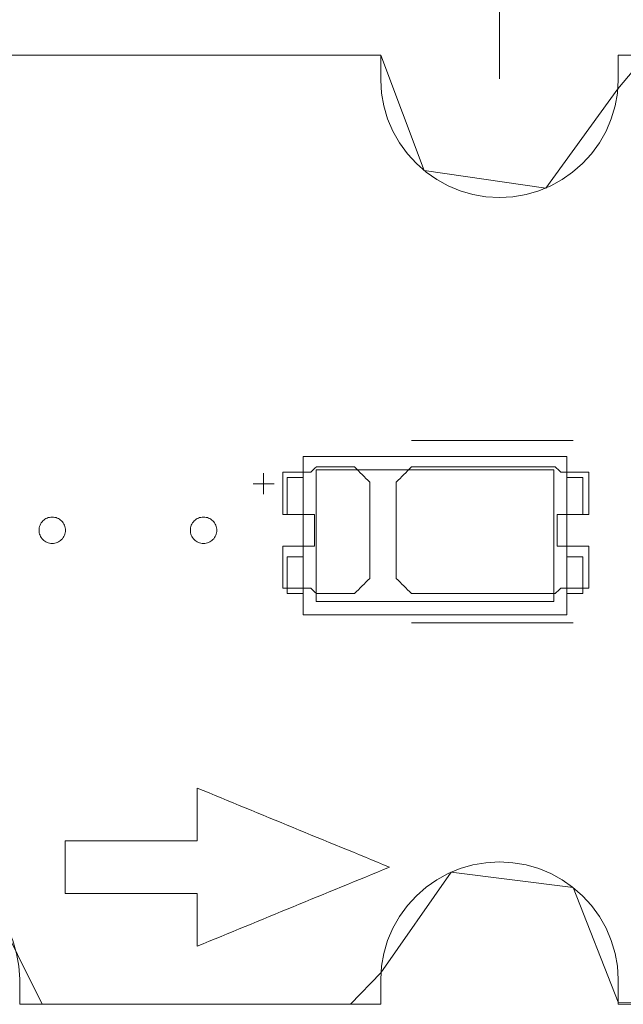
# Model space of a CAD drawing. Header units: inches. Extents: x -36 to 647, y 177 to 609.
# Tile 233 of 256: x 520 to 532, y 553 to 571. Entities that reach past the tile are written whole.
import ezdxf

# ---------------------------------------------------------------- set-up
doc = ezdxf.new("R2010")
doc.units = ezdxf.units.IN
doc.header["$MEASUREMENT"] = 0
doc.layers.add('1', color=7, linetype='Continuous')

# ---------------------------------------------------------------- blocks, each defined once
blk = doc.blocks.new('block 450')
at = {"layer": '1', "color": 155, "lineweight": 18, "true_color": 0x4c7299}
blk.add_lwpolyline([(530.96, 562.1), (530.96, 562.8)], dxfattribs=at)
blk = doc.blocks.new('block 451')
at = {"layer": '1', "color": 155, "lineweight": 18, "true_color": 0x4c7299}
blk.add_lwpolyline([(530.96, 562.8), (530.66, 562.8)], dxfattribs=at)
blk = doc.blocks.new('block 452')
at = {"layer": '1', "color": 155, "lineweight": 18, "true_color": 0x4c7299}
blk.add_lwpolyline([(530.66, 562.1), (530.96, 562.1)], dxfattribs=at)
blk = doc.blocks.new('block 453')
at = {"layer": '1', "color": 155, "lineweight": 18, "true_color": 0x4c7299}
blk.add_lwpolyline([(525.36, 562.1), (525.36, 562.8)], dxfattribs=at)
blk = doc.blocks.new('block 454')
at = {"layer": '1', "color": 155, "lineweight": 18, "true_color": 0x4c7299}
blk.add_lwpolyline([(525.66, 562.1), (525.36, 562.1)], dxfattribs=at)
blk = doc.blocks.new('block 572')
at = {"layer": '1', "color": 155, "lineweight": 18, "true_color": 0x4c7299}
blk.add_lwpolyline([(530.96, 560.6), (530.66, 560.6)], dxfattribs=at)
blk = doc.blocks.new('block 823')
at = {"layer": '1', "color": 155, "lineweight": 18, "true_color": 0x4c7299}
blk.add_lwpolyline([(545.672, 552.814), (531.631, 552.814)], dxfattribs=at)
blk = doc.blocks.new('block 824')
at = {"layer": '1', "color": 155, "lineweight": 18, "true_color": 0x4c7299}
blk.add_lwpolyline([(531.631, 570.812), (545.672, 570.812)], dxfattribs=at)
blk = doc.blocks.new('block 825')
at = {"layer": '1', "color": 155, "lineweight": 18, "true_color": 0x4c7299}
blk.add_lwpolyline([(395.567, 570.812), (527.131, 570.812)], dxfattribs=at)
blk = doc.blocks.new('block 836')
at = {"layer": '1', "color": 155, "lineweight": 18, "true_color": 0x4c7299}
blk.add_lwpolyline([(527.131, 552.814), (520.292, 552.814)], dxfattribs=at)
blk = doc.blocks.new('block 877')
at = {"layer": '1', "color": 155, "lineweight": 18, "true_color": 0x4c7299}
blk.add_lwpolyline([(530.66, 563.2), (525.66, 563.2)], dxfattribs=at)
blk = doc.blocks.new('block 936')
at = {"layer": '1', "color": 155, "lineweight": 18, "true_color": 0x4c7299}
blk.add_lwpolyline([(525.36, 560.6), (525.66, 560.6)], dxfattribs=at)
blk = doc.blocks.new('block 937')
at = {"layer": '1', "color": 155, "lineweight": 18, "true_color": 0x4c7299}
blk.add_lwpolyline([(530.66, 561.3), (530.96, 561.3)], dxfattribs=at)
blk = doc.blocks.new('block 938')
at = {"layer": '1', "color": 155, "lineweight": 18, "true_color": 0x4c7299}
blk.add_lwpolyline([(530.96, 561.3), (530.96, 560.6)], dxfattribs=at)
blk = doc.blocks.new('block 939')
at = {"layer": '1', "color": 155, "lineweight": 18, "true_color": 0x4c7299}
blk.add_lwpolyline([(525.36, 562.8), (525.66, 562.8)], dxfattribs=at)
blk = doc.blocks.new('block 940')
at = {"layer": '1', "color": 155, "lineweight": 18, "true_color": 0x4c7299}
blk.add_lwpolyline([(525.36, 561.3), (525.36, 560.6)], dxfattribs=at)
blk = doc.blocks.new('block 941')
at = {"layer": '1', "color": 155, "lineweight": 18, "true_color": 0x4c7299}
blk.add_lwpolyline([(525.66, 561.3), (525.36, 561.3)], dxfattribs=at)
blk = doc.blocks.new('block 994')
at = {"layer": '1', "color": 155, "lineweight": 18, "true_color": 0x4c7299}
blk.add_lwpolyline([(530.41, 560.45), (525.91, 560.45)], dxfattribs=at)
blk = doc.blocks.new('block 995')
at = {"layer": '1', "color": 155, "lineweight": 18, "true_color": 0x4c7299}
blk.add_lwpolyline([(530.41, 562.95), (530.41, 560.45)], dxfattribs=at)
blk = doc.blocks.new('block 996')
at = {"layer": '1', "color": 155, "lineweight": 18, "true_color": 0x4c7299}
blk.add_lwpolyline([(525.91, 562.95), (530.41, 562.95)], dxfattribs=at)
blk = doc.blocks.new('block 997')
at = {"layer": '1', "color": 155, "lineweight": 18, "true_color": 0x4c7299}
blk.add_lwpolyline([(525.66, 563.2), (525.66, 560.2)], dxfattribs=at)
blk = doc.blocks.new('block 998')
at = {"layer": '1', "color": 155, "lineweight": 18, "true_color": 0x4c7299}
blk.add_lwpolyline([(525.66, 560.2), (530.66, 560.2)], dxfattribs=at)
blk = doc.blocks.new('block 999')
at = {"layer": '1', "color": 155, "lineweight": 18, "true_color": 0x4c7299}
blk.add_lwpolyline([(530.66, 560.2), (530.66, 563.2)], dxfattribs=at)
blk = doc.blocks.new('block 1000')
at = {"layer": '1', "color": 155, "lineweight": 18, "true_color": 0x4c7299}
blk.add_lwpolyline([(525.91, 560.45), (525.91, 562.95)], dxfattribs=at)
blk = doc.blocks.new('block 1716')
at = {"layer": '1', "color": 18, "lineweight": 13, "true_color": 0x4c0000}
blk.add_lwpolyline([(531.631, 570.812), (545.672, 570.812)], dxfattribs=at)
blk = doc.blocks.new('block 1734')
at = {"layer": '1', "color": 18, "lineweight": 13, "true_color": 0x4c0000}
blk.add_lwpolyline([(527.131, 552.814), (520.292, 552.814)], dxfattribs=at)
blk = doc.blocks.new('block 1740')
at = {"layer": '1', "color": 18, "lineweight": 13, "true_color": 0x4c0000}
blk.add_lwpolyline([(545.672, 552.814), (531.631, 552.814)], dxfattribs=at)
blk = doc.blocks.new('block 1747')
at = {"layer": '1', "color": 18, "lineweight": 13, "true_color": 0x4c0000}
blk.add_lwpolyline([(530.775, 560.049), (527.714, 560.049)], dxfattribs=at)
blk = doc.blocks.new('block 1748')
at = {"layer": '1', "color": 18, "lineweight": 13, "true_color": 0x4c0000}
blk.add_lwpolyline([(527.131, 552.814), (520.292, 552.814)], dxfattribs=at)
blk = doc.blocks.new('block 1750')
at = {"layer": '1', "color": 18, "lineweight": 13, "true_color": 0x4c0000}
blk.add_lwpolyline([(530.775, 560.049), (527.714, 560.049)], dxfattribs=at)
blk = doc.blocks.new('block 1768')
at = {"layer": '1', "color": 18, "lineweight": 13, "true_color": 0x4c0000}
blk.add_lwpolyline([(545.672, 552.814), (531.631, 552.814)], dxfattribs=at)
blk = doc.blocks.new('block 1846')
at = {"layer": '1', "color": 18, "lineweight": 13, "true_color": 0x4c0000}
blk.add_lwpolyline([(395.567, 570.812), (527.131, 570.812)], dxfattribs=at)
blk = doc.blocks.new('block 1847')
at = {"layer": '1', "color": 18, "lineweight": 13, "true_color": 0x4c0000}
blk.add_lwpolyline([(395.567, 570.812), (527.131, 570.812)], dxfattribs=at)
blk = doc.blocks.new('block 1851')
at = {"layer": '1', "color": 18, "lineweight": 13, "true_color": 0x4c0000}
blk.add_lwpolyline([(524.715, 562.683), (525.115, 562.683)], dxfattribs=at)
blk = doc.blocks.new('block 1884')
at = {"layer": '1', "color": 18, "lineweight": 13, "true_color": 0x4c0000}
blk.add_lwpolyline([(524.715, 562.683), (525.115, 562.683)], dxfattribs=at)
blk = doc.blocks.new('block 1890')
at = {"layer": '1', "color": 18, "lineweight": 13, "true_color": 0x4c0000}
blk.add_lwpolyline([(530.775, 563.502), (527.714, 563.502)], dxfattribs=at)
blk = doc.blocks.new('block 1893')
at = {"layer": '1', "color": 18, "lineweight": 13, "true_color": 0x4c0000}
blk.add_lwpolyline([(524.914, 562.484), (524.914, 562.884)], dxfattribs=at)
blk = doc.blocks.new('block 1902')
at = {"layer": '1', "color": 18, "lineweight": 13, "true_color": 0x4c0000}
blk.add_lwpolyline([(524.914, 562.484), (524.914, 562.884)], dxfattribs=at)
blk = doc.blocks.new('block 1907')
at = {"layer": '1', "color": 18, "lineweight": 13, "true_color": 0x4c0000}
blk.add_lwpolyline([(530.775, 563.502), (527.714, 563.502)], dxfattribs=at)
blk = doc.blocks.new('block 1992')
at = {"layer": '1', "color": 18, "lineweight": 13, "true_color": 0x4c0000}
blk.add_lwpolyline([(531.631, 570.812), (545.672, 570.812)], dxfattribs=at)
blk = doc.blocks.new('block 6710')
at = {"layer": '1', "color": 18, "lineweight": 13, "true_color": 0x4c0000}
blk.add_lwpolyline([(531.631, 570.812), (531.631, 570.334), (531.615, 570.092), (531.571, 569.847), (531.5, 569.605), (531.401, 569.37), (531.275, 569.147), (531.125, 568.94), (530.954, 568.754), (530.767, 568.59), (530.567, 568.45), (530.355, 568.334), (530.128, 568.24), (529.887, 568.17), (529.636, 568.127), (529.381, 568.112), (529.126, 568.127), (528.875, 568.17), (528.634, 568.24), (528.407, 568.334), (528.195, 568.45), (527.995, 568.59), (527.808, 568.754), (527.637, 568.94), (527.487, 569.147), (527.362, 569.37), (527.262, 569.605), (527.191, 569.847), (527.147, 570.092), (527.131, 570.334), (527.131, 570.812)], dxfattribs=at)
blk = doc.blocks.new('block 6713')
at = {"layer": '1', "color": 18, "lineweight": 13, "true_color": 0x4c0000}
blk.add_lwpolyline([(515.792, 552.814), (515.793, 553.292), (515.809, 553.534), (515.852, 553.779), (515.924, 554.021), (516.023, 554.256), (516.149, 554.479), (516.299, 554.685), (516.469, 554.872), (516.657, 555.036), (516.857, 555.176), (517.068, 555.292), (517.295, 555.386), (517.536, 555.456), (517.787, 555.499), (518.042, 555.514), (518.298, 555.499), (518.548, 555.456), (518.789, 555.386), (519.017, 555.292), (519.228, 555.176), (519.428, 555.036), (519.616, 554.872), (519.786, 554.685), (519.936, 554.479), (520.062, 554.256), (520.161, 554.021), (520.233, 553.779), (520.276, 553.534), (520.292, 553.292), (520.292, 552.814)], dxfattribs=at)
blk = doc.blocks.new('block 6715')
at = {"layer": '1', "color": 155, "lineweight": 18, "true_color": 0x4c7299}
blk.add_lwpolyline([(520.292, 552.814), (520.292, 553.292), (520.276, 553.534), (520.233, 553.779), (520.161, 554.021), (520.062, 554.256), (519.936, 554.479), (519.786, 554.685), (519.616, 554.872), (519.428, 555.036), (519.228, 555.176), (519.017, 555.292), (518.789, 555.386), (518.548, 555.456), (518.298, 555.499), (518.042, 555.514), (517.787, 555.499), (517.536, 555.456), (517.295, 555.386), (517.068, 555.292), (516.857, 555.176), (516.657, 555.036), (516.469, 554.872), (516.299, 554.685), (516.149, 554.479), (516.023, 554.256), (515.924, 554.021), (515.852, 553.779), (515.809, 553.534), (515.793, 553.292), (515.792, 552.814)], dxfattribs=at)
blk = doc.blocks.new('block 6716')
at = {"layer": '1', "color": 155, "lineweight": 18, "true_color": 0x4c7299}
blk.add_lwpolyline([(531.631, 552.814), (531.631, 553.292), (531.615, 553.534), (531.571, 553.779), (531.5, 554.021), (531.401, 554.256), (531.275, 554.479), (531.125, 554.685), (530.954, 554.872), (530.767, 555.036), (530.567, 555.176), (530.355, 555.292), (530.128, 555.386), (529.887, 555.456), (529.636, 555.499), (529.381, 555.514), (529.126, 555.499), (528.875, 555.456), (528.634, 555.386), (528.407, 555.292), (528.195, 555.176), (527.995, 555.036), (527.808, 554.872), (527.637, 554.685), (527.487, 554.479), (527.362, 554.256), (527.262, 554.021), (527.191, 553.779), (527.147, 553.534), (527.131, 553.292), (527.131, 552.814)], dxfattribs=at)
blk = doc.blocks.new('block 6717')
at = {"layer": '1', "color": 155, "lineweight": 18, "true_color": 0x4c7299}
blk.add_lwpolyline([(527.131, 570.812), (527.131, 570.334), (527.147, 570.092), (527.191, 569.847), (527.262, 569.605), (527.362, 569.37), (527.487, 569.147), (527.637, 568.94), (527.808, 568.754), (527.995, 568.59), (528.195, 568.45), (528.407, 568.334), (528.634, 568.24), (528.875, 568.17), (529.126, 568.127), (529.381, 568.112), (529.636, 568.127), (529.887, 568.17), (530.128, 568.24), (530.355, 568.334), (530.567, 568.45), (530.767, 568.59), (530.954, 568.754), (531.125, 568.94), (531.275, 569.147), (531.401, 569.37), (531.5, 569.605), (531.571, 569.847), (531.615, 570.092), (531.631, 570.334), (531.631, 570.812)], dxfattribs=at)
blk = doc.blocks.new('block 6740')
at = {"layer": '1', "color": 18, "lineweight": 13, "true_color": 0x4c0000}
blk.add_lwpolyline([(520.118, 570.812), (524.793, 570.812), (527.131, 570.812), (527.953, 568.624), (530.257, 568.29), (531.623, 570.174), (532.163, 570.812), (533.332, 570.812), (535.67, 570.812), (545.021, 570.812), (545.672, 570.294), (545.672, 569.125), (545.672, 566.787), (545.672, 562.112), (545.619, 552.814), (536.267, 552.814), (531.631, 552.853), (530.778, 555.028), (528.468, 555.32), (527.136, 553.412), (526.559, 552.814), (525.391, 552.814), (520.715, 552.814), (519.784, 554.688)], dxfattribs=at)
blk = doc.blocks.new('block 6743')
at = {"layer": '1', "color": 18, "lineweight": 13, "true_color": 0x4c0000}
blk.add_open_spline([(526.635, 563.002), (526.732, 562.906), (526.828, 562.81), (526.925, 562.714), (526.925, 562.106), (526.925, 561.498), (526.925, 560.89), (526.828, 560.794), (526.732, 560.698), (526.635, 560.602), (526.394, 560.602), (526.153, 560.602), (525.912, 560.602), (525.876, 560.635), (525.841, 560.668), (525.805, 560.702), (525.628, 560.702), (525.452, 560.702), (525.275, 560.702), (525.275, 560.968), (525.275, 561.235), (525.275, 561.502), (525.475, 561.502), (525.675, 561.502), (525.875, 561.502), (525.875, 561.702), (525.875, 561.902), (525.875, 562.102), (525.675, 562.102), (525.475, 562.102), (525.275, 562.102), (525.275, 562.368), (525.275, 562.635), (525.275, 562.902), (525.452, 562.902), (525.628, 562.902), (525.805, 562.902), (525.841, 562.935), (525.876, 562.968), (525.912, 563.002), (526.153, 563.002), (526.394, 563.002), (526.635, 563.002)], degree=3, knots=[0, 0, 0, 0, 1, 1, 1, 2, 2, 2, 3, 3, 3, 4, 4, 4, 5, 5, 5, 6, 6, 6, 7, 7, 7, 8, 8, 8, 9, 9, 9, 10, 10, 10, 11, 11, 11, 12, 12, 12, 13, 13, 13, 14, 14, 14, 14], dxfattribs=at)
blk = doc.blocks.new('block 6853')
at = {"layer": '1', "color": 18, "lineweight": 13, "true_color": 0x4c0000}
blk.add_open_spline([(531.075, 562.102), (531.075, 562.368), (531.075, 562.635), (531.075, 562.902), (530.898, 562.902), (530.721, 562.902), (530.545, 562.902), (530.509, 562.935), (530.473, 562.968), (530.437, 563.002), (529.53, 563.002), (528.622, 563.002), (527.714, 563.002), (527.618, 562.906), (527.521, 562.81), (527.425, 562.714), (527.425, 562.106), (527.425, 561.498), (527.425, 560.89), (527.521, 560.794), (527.618, 560.698), (527.714, 560.602), (528.622, 560.602), (529.53, 560.602), (530.437, 560.602), (530.473, 560.635), (530.509, 560.668), (530.545, 560.702), (530.721, 560.702), (530.898, 560.702), (531.075, 560.702), (531.075, 560.968), (531.075, 561.235), (531.075, 561.502), (530.875, 561.502), (530.675, 561.502), (530.475, 561.502), (530.475, 561.702), (530.475, 561.902), (530.475, 562.102), (530.675, 562.102), (530.875, 562.102), (531.075, 562.102)], degree=3, knots=[0, 0, 0, 0, 1, 1, 1, 2, 2, 2, 3, 3, 3, 4, 4, 4, 5, 5, 5, 6, 6, 6, 7, 7, 7, 8, 8, 8, 9, 9, 9, 10, 10, 10, 11, 11, 11, 12, 12, 12, 13, 13, 13, 14, 14, 14, 14], dxfattribs=at)
blk = doc.blocks.new('block 6892')
at = {"layer": '1', "color": 18, "lineweight": 13, "true_color": 0x4c0000}
blk.add_open_spline([(526.635, 563.002), (526.732, 562.906), (526.828, 562.81), (526.925, 562.714), (526.925, 562.106), (526.925, 561.498), (526.925, 560.89), (526.828, 560.794), (526.732, 560.698), (526.635, 560.602), (526.394, 560.602), (526.153, 560.602), (525.912, 560.602), (525.876, 560.635), (525.841, 560.668), (525.805, 560.702), (525.628, 560.702), (525.452, 560.702), (525.275, 560.702), (525.275, 560.968), (525.275, 561.235), (525.275, 561.502), (525.475, 561.502), (525.675, 561.502), (525.875, 561.502), (525.875, 561.702), (525.875, 561.902), (525.875, 562.102), (525.675, 562.102), (525.475, 562.102), (525.275, 562.102), (525.275, 562.368), (525.275, 562.635), (525.275, 562.902), (525.452, 562.902), (525.628, 562.902), (525.805, 562.902), (525.841, 562.935), (525.876, 562.968), (525.912, 563.002), (526.153, 563.002), (526.394, 563.002), (526.635, 563.002)], degree=3, knots=[0, 0, 0, 0, 1, 1, 1, 2, 2, 2, 3, 3, 3, 4, 4, 4, 5, 5, 5, 6, 6, 6, 7, 7, 7, 8, 8, 8, 9, 9, 9, 10, 10, 10, 11, 11, 11, 12, 12, 12, 13, 13, 13, 14, 14, 14, 14], dxfattribs=at)
blk = doc.blocks.new('block 6925')
at = {"layer": '1', "color": 18, "lineweight": 13, "true_color": 0x4c0000}
blk.add_open_spline([(526.635, 563.002), (526.732, 562.906), (526.828, 562.81), (526.925, 562.714), (526.925, 562.106), (526.925, 561.498), (526.925, 560.89), (526.828, 560.794), (526.732, 560.698), (526.635, 560.602), (526.394, 560.602), (526.153, 560.602), (525.912, 560.602), (525.876, 560.635), (525.841, 560.668), (525.805, 560.702), (525.628, 560.702), (525.452, 560.702), (525.275, 560.702), (525.275, 560.968), (525.275, 561.235), (525.275, 561.502), (525.475, 561.502), (525.675, 561.502), (525.875, 561.502), (525.875, 561.702), (525.875, 561.902), (525.875, 562.102), (525.675, 562.102), (525.475, 562.102), (525.275, 562.102), (525.275, 562.368), (525.275, 562.635), (525.275, 562.902), (525.452, 562.902), (525.628, 562.902), (525.805, 562.902), (525.841, 562.935), (525.876, 562.968), (525.912, 563.002), (526.153, 563.002), (526.394, 563.002), (526.635, 563.002)], degree=3, knots=[0, 0, 0, 0, 1, 1, 1, 2, 2, 2, 3, 3, 3, 4, 4, 4, 5, 5, 5, 6, 6, 6, 7, 7, 7, 8, 8, 8, 9, 9, 9, 10, 10, 10, 11, 11, 11, 12, 12, 12, 13, 13, 13, 14, 14, 14, 14], dxfattribs=at)
blk = doc.blocks.new('block 6960')
at = {"layer": '1', "color": 18, "lineweight": 13, "true_color": 0x4c0000}
blk.add_open_spline([(531.075, 562.102), (531.075, 562.368), (531.075, 562.635), (531.075, 562.902), (530.898, 562.902), (530.721, 562.902), (530.545, 562.902), (530.509, 562.935), (530.473, 562.968), (530.437, 563.002), (529.53, 563.002), (528.622, 563.002), (527.714, 563.002), (527.618, 562.906), (527.521, 562.81), (527.425, 562.714), (527.425, 562.106), (527.425, 561.498), (527.425, 560.89), (527.521, 560.794), (527.618, 560.698), (527.714, 560.602), (528.622, 560.602), (529.53, 560.602), (530.437, 560.602), (530.473, 560.635), (530.509, 560.668), (530.545, 560.702), (530.721, 560.702), (530.898, 560.702), (531.075, 560.702), (531.075, 560.968), (531.075, 561.235), (531.075, 561.502), (530.875, 561.502), (530.675, 561.502), (530.475, 561.502), (530.475, 561.702), (530.475, 561.902), (530.475, 562.102), (530.675, 562.102), (530.875, 562.102), (531.075, 562.102)], degree=3, knots=[0, 0, 0, 0, 1, 1, 1, 2, 2, 2, 3, 3, 3, 4, 4, 4, 5, 5, 5, 6, 6, 6, 7, 7, 7, 8, 8, 8, 9, 9, 9, 10, 10, 10, 11, 11, 11, 12, 12, 12, 13, 13, 13, 14, 14, 14, 14], dxfattribs=at)
blk = doc.blocks.new('block 6965')
at = {"layer": '1', "color": 18, "lineweight": 13, "true_color": 0x4c0000}
blk.add_open_spline([(526.635, 563.002), (526.732, 562.906), (526.828, 562.81), (526.925, 562.714), (526.925, 562.106), (526.925, 561.498), (526.925, 560.89), (526.828, 560.794), (526.732, 560.698), (526.635, 560.602), (526.394, 560.602), (526.153, 560.602), (525.912, 560.602), (525.876, 560.635), (525.841, 560.668), (525.805, 560.702), (525.628, 560.702), (525.452, 560.702), (525.275, 560.702), (525.275, 560.968), (525.275, 561.235), (525.275, 561.502), (525.475, 561.502), (525.675, 561.502), (525.875, 561.502), (525.875, 561.702), (525.875, 561.902), (525.875, 562.102), (525.675, 562.102), (525.475, 562.102), (525.275, 562.102), (525.275, 562.368), (525.275, 562.635), (525.275, 562.902), (525.452, 562.902), (525.628, 562.902), (525.805, 562.902), (525.841, 562.935), (525.876, 562.968), (525.912, 563.002), (526.153, 563.002), (526.394, 563.002), (526.635, 563.002)], degree=3, knots=[0, 0, 0, 0, 1, 1, 1, 2, 2, 2, 3, 3, 3, 4, 4, 4, 5, 5, 5, 6, 6, 6, 7, 7, 7, 8, 8, 8, 9, 9, 9, 10, 10, 10, 11, 11, 11, 12, 12, 12, 13, 13, 13, 14, 14, 14, 14], dxfattribs=at)
blk = doc.blocks.new('block 7051')
at = {"layer": '1', "color": 18, "lineweight": 13, "true_color": 0x4c0000}
blk.add_open_spline([(531.075, 562.102), (531.075, 562.368), (531.075, 562.635), (531.075, 562.902), (530.898, 562.902), (530.721, 562.902), (530.545, 562.902), (530.509, 562.935), (530.473, 562.968), (530.437, 563.002), (529.53, 563.002), (528.622, 563.002), (527.714, 563.002), (527.618, 562.906), (527.521, 562.81), (527.425, 562.714), (527.425, 562.106), (527.425, 561.498), (527.425, 560.89), (527.521, 560.794), (527.618, 560.698), (527.714, 560.602), (528.622, 560.602), (529.53, 560.602), (530.437, 560.602), (530.473, 560.635), (530.509, 560.668), (530.545, 560.702), (530.721, 560.702), (530.898, 560.702), (531.075, 560.702), (531.075, 560.968), (531.075, 561.235), (531.075, 561.502), (530.875, 561.502), (530.675, 561.502), (530.475, 561.502), (530.475, 561.702), (530.475, 561.902), (530.475, 562.102), (530.675, 562.102), (530.875, 562.102), (531.075, 562.102)], degree=3, knots=[0, 0, 0, 0, 1, 1, 1, 2, 2, 2, 3, 3, 3, 4, 4, 4, 5, 5, 5, 6, 6, 6, 7, 7, 7, 8, 8, 8, 9, 9, 9, 10, 10, 10, 11, 11, 11, 12, 12, 12, 13, 13, 13, 14, 14, 14, 14], dxfattribs=at)
blk = doc.blocks.new('block 7115')
at = {"layer": '1', "color": 18, "lineweight": 13, "true_color": 0x4c0000}
blk.add_open_spline([(531.075, 562.102), (531.075, 562.368), (531.075, 562.635), (531.075, 562.902), (530.898, 562.902), (530.721, 562.902), (530.545, 562.902), (530.509, 562.935), (530.473, 562.968), (530.437, 563.002), (529.53, 563.002), (528.622, 563.002), (527.714, 563.002), (527.618, 562.906), (527.521, 562.81), (527.425, 562.714), (527.425, 562.106), (527.425, 561.498), (527.425, 560.89), (527.521, 560.794), (527.618, 560.698), (527.714, 560.602), (528.622, 560.602), (529.53, 560.602), (530.437, 560.602), (530.473, 560.635), (530.509, 560.668), (530.545, 560.702), (530.721, 560.702), (530.898, 560.702), (531.075, 560.702), (531.075, 560.968), (531.075, 561.235), (531.075, 561.502), (530.875, 561.502), (530.675, 561.502), (530.475, 561.502), (530.475, 561.702), (530.475, 561.902), (530.475, 562.102), (530.675, 562.102), (530.875, 562.102), (531.075, 562.102)], degree=3, knots=[0, 0, 0, 0, 1, 1, 1, 2, 2, 2, 3, 3, 3, 4, 4, 4, 5, 5, 5, 6, 6, 6, 7, 7, 7, 8, 8, 8, 9, 9, 9, 10, 10, 10, 11, 11, 11, 12, 12, 12, 13, 13, 13, 14, 14, 14, 14], dxfattribs=at)
blk = doc.blocks.new('block 7124')
at = {"layer": '1', "color": 18, "lineweight": 13, "true_color": 0x4c0000}
blk.add_lwpolyline([(520.118, 570.812), (524.793, 570.812), (527.131, 570.812), (527.953, 568.624), (530.257, 568.29), (531.623, 570.174), (532.163, 570.812), (533.332, 570.812), (535.67, 570.812), (545.021, 570.812), (545.672, 570.294), (545.672, 569.125), (545.672, 566.787), (545.672, 562.112), (545.619, 552.814), (536.267, 552.814), (531.631, 552.853), (530.778, 555.028), (528.468, 555.32), (527.136, 553.412), (526.559, 552.814), (525.391, 552.814), (520.715, 552.814), (519.784, 554.688)], dxfattribs=at)
blk = doc.blocks.new('block 7136')
at = {"layer": '1', "color": 18, "lineweight": 13, "true_color": 0x4c0000}
blk.add_lwpolyline([(515.792, 552.814), (515.793, 553.292), (515.809, 553.534), (515.852, 553.779), (515.924, 554.021), (516.023, 554.256), (516.149, 554.479), (516.299, 554.685), (516.469, 554.872), (516.657, 555.036), (516.857, 555.176), (517.068, 555.292), (517.295, 555.386), (517.536, 555.456), (517.787, 555.499), (518.042, 555.514), (518.298, 555.499), (518.548, 555.456), (518.789, 555.386), (519.017, 555.292), (519.228, 555.176), (519.428, 555.036), (519.616, 554.872), (519.786, 554.685), (519.936, 554.479), (520.062, 554.256), (520.161, 554.021), (520.233, 553.779), (520.276, 553.534), (520.292, 553.292), (520.292, 552.814)], dxfattribs=at)
blk = doc.blocks.new('block 7145')
at = {"layer": '1', "color": 18, "lineweight": 13, "true_color": 0x4c0000}
blk.add_lwpolyline([(531.631, 552.814), (531.631, 553.292), (531.615, 553.534), (531.571, 553.779), (531.5, 554.021), (531.401, 554.256), (531.275, 554.479), (531.125, 554.685), (530.954, 554.872), (530.767, 555.036), (530.567, 555.176), (530.355, 555.292), (530.128, 555.386), (529.887, 555.456), (529.636, 555.499), (529.381, 555.514), (529.126, 555.499), (528.875, 555.456), (528.634, 555.386), (528.407, 555.292), (528.195, 555.176), (527.995, 555.036), (527.808, 554.872), (527.637, 554.685), (527.487, 554.479), (527.362, 554.256), (527.262, 554.021), (527.191, 553.779), (527.147, 553.534), (527.131, 553.292), (527.131, 552.814)], dxfattribs=at)
blk = doc.blocks.new('block 7176')
at = {"layer": '1', "color": 18, "lineweight": 13, "true_color": 0x4c0000}
blk.add_open_spline([(521.152, 555.914), (521.986, 555.914), (522.819, 555.914), (523.652, 555.914), (523.652, 556.247), (523.652, 556.58), (523.652, 556.914), (524.867, 556.414), (526.082, 555.914), (527.297, 555.414), (526.082, 554.914), (524.867, 554.414), (523.652, 553.914), (523.652, 554.247), (523.652, 554.58), (523.652, 554.914), (522.819, 554.914), (521.986, 554.914), (521.152, 554.914), (521.152, 555.247), (521.152, 555.58), (521.152, 555.914)], degree=3, knots=[0, 0, 0, 0, 1, 1, 1, 2, 2, 2, 3, 3, 3, 4, 4, 4, 5, 5, 5, 6, 6, 6, 7, 7, 7, 7], dxfattribs=at)
blk = doc.blocks.new('block 7202')
at = {"layer": '1', "color": 18, "lineweight": 13, "true_color": 0x4c0000}
blk.add_open_spline([(521.152, 555.914), (521.986, 555.914), (522.819, 555.914), (523.652, 555.914), (523.652, 556.247), (523.652, 556.58), (523.652, 556.914), (524.867, 556.414), (526.082, 555.914), (527.297, 555.414), (526.082, 554.914), (524.867, 554.414), (523.652, 553.914), (523.652, 554.247), (523.652, 554.58), (523.652, 554.914), (522.819, 554.914), (521.986, 554.914), (521.152, 554.914), (521.152, 555.247), (521.152, 555.58), (521.152, 555.914)], degree=3, knots=[0, 0, 0, 0, 1, 1, 1, 2, 2, 2, 3, 3, 3, 4, 4, 4, 5, 5, 5, 6, 6, 6, 7, 7, 7, 7], dxfattribs=at)
blk = doc.blocks.new('block 7210')
at = {"layer": '1', "color": 18, "lineweight": 13, "true_color": 0x4c0000}
blk.add_lwpolyline([(531.631, 552.814), (531.631, 553.292), (531.615, 553.534), (531.571, 553.779), (531.5, 554.021), (531.401, 554.256), (531.275, 554.479), (531.125, 554.685), (530.954, 554.872), (530.767, 555.036), (530.567, 555.176), (530.355, 555.292), (530.128, 555.386), (529.887, 555.456), (529.636, 555.499), (529.381, 555.514), (529.126, 555.499), (528.875, 555.456), (528.634, 555.386), (528.407, 555.292), (528.195, 555.176), (527.995, 555.036), (527.808, 554.872), (527.637, 554.685), (527.487, 554.479), (527.362, 554.256), (527.262, 554.021), (527.191, 553.779), (527.147, 553.534), (527.131, 553.292), (527.131, 552.814)], dxfattribs=at)
blk = doc.blocks.new('block 7301')
at = {"layer": '1', "color": 18, "lineweight": 13, "true_color": 0x4c0000}
blk.add_lwpolyline([(520.658, 561.802), (520.659, 561.825), (520.663, 561.849), (520.668, 561.873), (520.677, 561.897), (520.687, 561.919), (520.7, 561.941), (520.715, 561.961), (520.732, 561.979), (520.75, 561.996), (520.77, 562.01), (520.79, 562.022), (520.811, 562.032), (520.834, 562.041), (520.858, 562.047), (520.883, 562.051), (520.908, 562.052), (520.933, 562.051), (520.958, 562.047), (520.982, 562.041), (521.005, 562.032), (521.026, 562.022), (521.047, 562.01), (521.066, 561.996), (521.084, 561.979), (521.101, 561.961), (521.116, 561.941), (521.129, 561.919), (521.139, 561.897), (521.148, 561.873), (521.154, 561.849), (521.157, 561.825), (521.158, 561.802), (521.157, 561.778), (521.154, 561.754), (521.148, 561.73), (521.139, 561.707), (521.129, 561.684), (521.116, 561.662), (521.101, 561.642), (521.084, 561.624), (521.066, 561.608), (521.047, 561.593), (521.026, 561.581), (521.005, 561.571), (520.982, 561.563), (520.958, 561.557), (520.933, 561.553), (520.908, 561.552), (520.883, 561.553), (520.858, 561.557), (520.834, 561.563), (520.811, 561.571), (520.79, 561.581), (520.77, 561.593), (520.75, 561.608), (520.732, 561.624), (520.715, 561.642), (520.7, 561.662), (520.687, 561.684), (520.677, 561.707), (520.668, 561.73), (520.663, 561.754), (520.659, 561.778), (520.658, 561.802)], dxfattribs=at)
blk = doc.blocks.new('block 7306')
at = {"layer": '1', "color": 18, "lineweight": 13, "true_color": 0x4c0000}
blk.add_lwpolyline([(523.525, 561.802), (523.526, 561.825), (523.529, 561.849), (523.535, 561.873), (523.543, 561.897), (523.554, 561.919), (523.567, 561.941), (523.582, 561.961), (523.599, 561.979), (523.617, 561.996), (523.636, 562.01), (523.657, 562.022), (523.678, 562.032), (523.701, 562.041), (523.725, 562.047), (523.75, 562.051), (523.775, 562.052), (523.8, 562.051), (523.825, 562.047), (523.848, 562.041), (523.871, 562.032), (523.893, 562.022), (523.913, 562.01), (523.933, 561.996), (523.951, 561.979), (523.968, 561.961), (523.983, 561.941), (523.995, 561.919), (524.006, 561.897), (524.014, 561.873), (524.02, 561.849), (524.024, 561.825), (524.025, 561.802), (524.024, 561.778), (524.02, 561.754), (524.014, 561.73), (524.006, 561.707), (523.995, 561.684), (523.983, 561.662), (523.968, 561.642), (523.951, 561.624), (523.933, 561.608), (523.913, 561.593), (523.893, 561.581), (523.871, 561.571), (523.848, 561.563), (523.825, 561.557), (523.8, 561.553), (523.775, 561.552), (523.75, 561.553), (523.725, 561.557), (523.701, 561.563), (523.678, 561.571), (523.657, 561.581), (523.636, 561.593), (523.617, 561.608), (523.599, 561.624), (523.582, 561.642), (523.567, 561.662), (523.554, 561.684), (523.543, 561.707), (523.535, 561.73), (523.529, 561.754), (523.526, 561.778), (523.525, 561.802)], dxfattribs=at)
blk = doc.blocks.new('block 7313')
at = {"layer": '1', "color": 18, "lineweight": 13, "true_color": 0x4c0000}
blk.add_lwpolyline([(520.658, 561.802), (520.659, 561.825), (520.663, 561.849), (520.668, 561.873), (520.677, 561.897), (520.687, 561.919), (520.7, 561.941), (520.715, 561.961), (520.732, 561.979), (520.75, 561.996), (520.77, 562.01), (520.79, 562.022), (520.811, 562.032), (520.834, 562.041), (520.858, 562.047), (520.883, 562.051), (520.908, 562.052), (520.933, 562.051), (520.958, 562.047), (520.982, 562.041), (521.005, 562.032), (521.026, 562.022), (521.047, 562.01), (521.066, 561.996), (521.084, 561.979), (521.101, 561.961), (521.116, 561.941), (521.129, 561.919), (521.139, 561.897), (521.148, 561.873), (521.154, 561.849), (521.157, 561.825), (521.158, 561.802), (521.157, 561.778), (521.154, 561.754), (521.148, 561.73), (521.139, 561.707), (521.129, 561.684), (521.116, 561.662), (521.101, 561.642), (521.084, 561.624), (521.066, 561.608), (521.047, 561.593), (521.026, 561.581), (521.005, 561.571), (520.982, 561.563), (520.958, 561.557), (520.933, 561.553), (520.908, 561.552), (520.883, 561.553), (520.858, 561.557), (520.834, 561.563), (520.811, 561.571), (520.79, 561.581), (520.77, 561.593), (520.75, 561.608), (520.732, 561.624), (520.715, 561.642), (520.7, 561.662), (520.687, 561.684), (520.677, 561.707), (520.668, 561.73), (520.663, 561.754), (520.659, 561.778), (520.658, 561.802)], dxfattribs=at)
blk = doc.blocks.new('block 7328')
at = {"layer": '1', "color": 18, "lineweight": 13, "true_color": 0x4c0000}
blk.add_lwpolyline([(523.525, 561.802), (523.526, 561.825), (523.529, 561.849), (523.535, 561.873), (523.543, 561.897), (523.554, 561.919), (523.567, 561.941), (523.582, 561.961), (523.599, 561.979), (523.617, 561.996), (523.636, 562.01), (523.657, 562.022), (523.678, 562.032), (523.701, 562.041), (523.725, 562.047), (523.75, 562.051), (523.775, 562.052), (523.8, 562.051), (523.825, 562.047), (523.848, 562.041), (523.871, 562.032), (523.893, 562.022), (523.913, 562.01), (523.933, 561.996), (523.951, 561.979), (523.968, 561.961), (523.983, 561.941), (523.995, 561.919), (524.006, 561.897), (524.014, 561.873), (524.02, 561.849), (524.024, 561.825), (524.025, 561.802), (524.024, 561.778), (524.02, 561.754), (524.014, 561.73), (524.006, 561.707), (523.995, 561.684), (523.983, 561.662), (523.968, 561.642), (523.951, 561.624), (523.933, 561.608), (523.913, 561.593), (523.893, 561.581), (523.871, 561.571), (523.848, 561.563), (523.825, 561.557), (523.8, 561.553), (523.775, 561.552), (523.75, 561.553), (523.725, 561.557), (523.701, 561.563), (523.678, 561.571), (523.657, 561.581), (523.636, 561.593), (523.617, 561.608), (523.599, 561.624), (523.582, 561.642), (523.567, 561.662), (523.554, 561.684), (523.543, 561.707), (523.535, 561.73), (523.529, 561.754), (523.526, 561.778), (523.525, 561.802)], dxfattribs=at)
blk = doc.blocks.new('block 7402')
at = {"layer": '1', "color": 18, "lineweight": 13, "true_color": 0x4c0000}
blk.add_lwpolyline([(531.631, 570.812), (531.631, 570.334), (531.615, 570.092), (531.571, 569.847), (531.5, 569.605), (531.401, 569.37), (531.275, 569.147), (531.125, 568.94), (530.954, 568.754), (530.767, 568.59), (530.567, 568.45), (530.355, 568.334), (530.128, 568.24), (529.887, 568.17), (529.636, 568.127), (529.381, 568.112), (529.126, 568.127), (528.875, 568.17), (528.634, 568.24), (528.407, 568.334), (528.195, 568.45), (527.995, 568.59), (527.808, 568.754), (527.637, 568.94), (527.487, 569.147), (527.362, 569.37), (527.262, 569.605), (527.191, 569.847), (527.147, 570.092), (527.131, 570.334), (527.131, 570.812)], dxfattribs=at)
blk = doc.blocks.new('block 10020')
at = {"layer": '1', "color": 35, "lineweight": 13, "true_color": 0x99724c}
blk.add_lwpolyline([(529.381, 570.362), (529.381, 582.39)], dxfattribs=at)

msp = doc.modelspace()

# ---------------------------------------------------------------- block references
at = {"layer": '1'}
for name in ['block 10020', 'block 6740', 'block 7124', 'block 825', 'block 1846', 'block 1847', 'block 6710', 'block 6717', 'block 7402', 'block 824', 'block 1716', 'block 1992', 'block 1890', 'block 1907', 'block 877', 'block 997', 'block 999', 'block 1893', 'block 1902', 'block 6743', 'block 6892', 'block 6925', 'block 6965', 'block 996', 'block 1000', 'block 6853', 'block 6960', 'block 7051', 'block 7115', 'block 995', 'block 453', 'block 939', 'block 451', 'block 450', 'block 1851', 'block 1884', 'block 7301', 'block 7313', 'block 7306', 'block 7328', 'block 454', 'block 452', 'block 940', 'block 941', 'block 937', 'block 938', 'block 936', 'block 572', 'block 994', 'block 998', 'block 1747', 'block 1750', 'block 7176', 'block 7202', 'block 6713', 'block 6715', 'block 7136', 'block 6716', 'block 7145', 'block 7210', 'block 836', 'block 1734', 'block 1748', 'block 823', 'block 1740', 'block 1768']:
    msp.add_blockref(name, (0, 0), dxfattribs=at)

doc.saveas('drawing.dxf')
